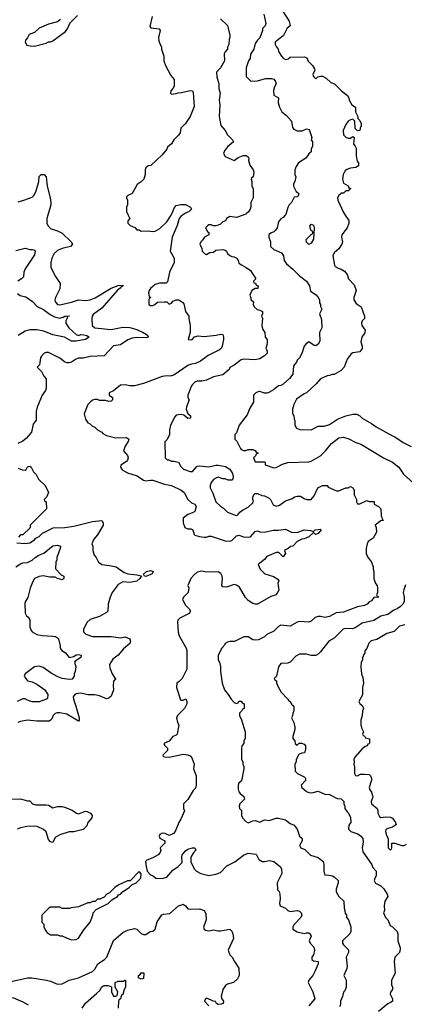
# Model space of a CAD drawing. Header units: inches. Extents: x 2348352 to 2479776, y 460422 to 613655.
# Tile 83 of 256: x 2402164 to 2405472, y 503203 to 511683. Entities that reach past the tile are written whole.
import ezdxf

# ---------------------------------------------------------------- set-up
doc = ezdxf.new("R2010")
doc.units = ezdxf.units.IN
doc.header["$MEASUREMENT"] = 0
doc.layers.add('C4500', color=7, linetype='Continuous')
doc.layers.add('C4501', color=7, linetype='Continuous')

msp = doc.modelspace()

# ---------------------------------------------------------------- linework, layer by layer
at = {"layer": 'C4500', "color": 4}
for points, elevation in [([(2402406.2, 510000), (2402398, 509970), (2402398, 509930), (2402404.7, 509910), (2402430, 509884.7), (2402490, 509866), (2402530, 509846), (2402606.8, 509770), (2402618, 509750), (2402602, 509730), (2402528.6, 509711.4), (2402490, 509696), (2402461, 509670), (2402438.8, 509630), (2402430.9, 509589.1), (2402431, 509550), (2402470.6, 509470.6), (2402512, 509410), (2402510, 509366), (2402471, 509290), (2402466, 509270), (2402471.3, 509250), (2402490, 509231.3), (2402510, 509226.8), (2402610, 509250.7), (2402669.6, 509270.4), (2402730, 509265.7), (2402770, 509271.8), (2402813.6, 509286.4), (2402950, 509370.3), (2403010, 509394), (2403050, 509398), (2403054, 509390), (2403036.8, 509383.2), (2403026.8, 509370), (2403005.1, 509354.9), (2402870, 509199.6), (2402797, 509143), (2402788, 509130), (2402783.8, 509110), (2402788.1, 509048.1), (2402810, 509028.5), (2402950, 509015.3), (2403050, 509036), (2403110, 509032.9), (2403170, 509015.3), (2403224.7, 508990), (2403261, 508970), (2403271.3, 508950), (2403250, 508942.7), (2403170, 508947), (2403130, 508939.5), (2403094.6, 508925.4), (2403030, 508882.7), (2402970, 508873.2), (2402890, 508789), (2402770, 508781.2), (2402710, 508769.3), (2402670, 508769.2), (2402642.5, 508757.5), (2402610, 508734), (2402590, 508729), (2402570, 508728.7), (2402550, 508735.3), (2402510, 508768), (2402410, 508818), (2402390, 508818), (2402374, 508810), (2402350, 508786), (2402342, 508770), (2402334, 508710), (2402314, 508690), (2402350, 508654), (2402370, 508614), (2402392, 508590), (2402391.3, 508510), (2402384.7, 508490), (2402358, 508450), (2402315.3, 508344.7), (2402306, 508310), (2402304.7, 508235.3), (2402279.8, 508200.2), (2402264.7, 508130), (2402221.4, 508078.6), (2402190, 508054), (2402148.1, 508031.9)], 96), ([(2403565.4, 510000), (2403550.4, 509989.6), (2403536.3, 509970), (2403517.1, 509910), (2403476.3, 509810), (2403458.8, 509690), (2403492, 509630), (2403492.7, 509592.7), (2403451.3, 509510), (2403434.8, 509425.2), (2403424.7, 509415.3), (2403367.1, 509412.9), (2403330, 509402), (2403290, 509368), (2403278, 509350), (2403272, 509330), (2403278, 509298), (2403292, 509290), (2403278, 509282), (2403274, 509270), (2403274, 509230), (2403290, 509222), (2403310, 509222), (2403326, 509230), (2403348.4, 509251.6), (2403410, 509254), (2403430, 509254), (2403450, 509234), (2403470, 509242), (2403482, 509258), (2403494.6, 509265.4), (2403509, 509271), (2403532, 509270), (2403566.4, 509246.4), (2403575.3, 509235.3), (2403590.9, 509170.9), (2403618, 509130), (2403618, 509110), (2403631.3, 509050), (2403631.3, 508988.7), (2403614, 508930), (2403630, 508926), (2403646, 508930), (2403668.7, 508951.3), (2403700.2, 508959.8), (2403750, 508956), (2403853.2, 508966.8), (2403890, 508976), (2403910.6, 508970.6), (2403916, 508950), (2403918, 508930), (2403906, 508870), (2403896, 508850), (2403881.1, 508838.9), (2403784.7, 508790), (2403718.3, 508741.7), (2403677.3, 508722.7), (2403630, 508713.6), (2403610, 508705.1), (2403490, 508622), (2403470, 508614.5), (2403450, 508612.7), (2403430, 508617.2), (2403390, 508609.2), (2403230, 508549), (2403150, 508529), (2403110, 508529), (2403070, 508539), (2403030, 508535.3), (2402970, 508488), (2402934, 508470), (2402934, 508450), (2402962, 508430), (2402962, 508410), (2402950, 508398), (2402930, 508395.3), (2402903.1, 508403.1), (2402850, 508404), (2402832.7, 508412.7), (2402810, 508413.2), (2402790, 508405.2), (2402771, 508390), (2402750, 508368), (2402718, 508290), (2402730, 508242), (2402750, 508212), (2402765.4, 508205.4), (2402790, 508182), (2402810, 508174), (2402831.6, 508151.6), (2402870, 508132), (2402879.6, 508119.6), (2402910, 508102), (2402990, 508081), (2403083.6, 508083.6), (2403102, 508070), (2403098, 508050), (2403071.1, 508008.9), (2403058, 507970), (2403091.3, 507930), (2403096, 507910), (2403090.8, 507890), (2403081.4, 507878.6), (2403032.7, 507847.3), (2403032, 507830), (2403046.4, 507806.4), (2403090, 507781), (2403174.4, 507754.4), (2403230, 507718), (2403250, 507712), (2403290, 507718), (2403310, 507716), (2403410, 507682.8), (2403470, 507671), (2403552, 507630), (2403578, 507610), (2403611, 507550), (2403642.5, 507522.5), (2403671.3, 507510), (2403681, 507490), (2403670, 507448), (2403650, 507435.3), (2403610, 507422), (2403571.1, 507388.9), (2403571.3, 507350), (2403584.7, 507310), (2403610, 507298), (2403636.9, 507296.9), (2403654, 507290), (2403664.7, 507250), (2403670, 507244.7), (2403710, 507232), (2403750, 507226), (2403770, 507226), (2403790, 507236), (2403810, 507234.8), (2403930, 507195.5), (2403969.4, 507190.6), (2403990, 507197.3), (2404030, 507238), (2404039, 507241), (2404050, 507242.8), (2404088.5, 507228.5), (2404110, 507225.5), (2404149.5, 507230.5), (2404190, 507276), (2404210, 507280.7), (2404230, 507273.4), (2404269.4, 507270.6), (2404345.4, 507285.4), (2404390, 507286.8), (2404450, 507296), (2404502, 507270), (2404550, 507267.3), (2404610, 507288), (2404664.7, 507284.7), (2404690, 507274), (2404706, 507290), (2404750, 507294.8), (2404758, 507290), (2404730, 507258), (2404709, 507249), (2404690, 507266), (2404650.8, 507229.2), (2404610, 507212.3), (2404590, 507209.2), (2404552, 507190), (2404514, 507150), (2404492.7, 507147.3), (2404474, 507130), (2404450, 507118), (2404442, 507110), (2404450, 507086), (2404430, 507058), (2404393.6, 507093.6), (2404370, 507095.3), (2404290, 507059), (2404270, 507035.3), (2404214, 506990), (2404232, 506950), (2404271.1, 506911.1), (2404346.4, 506886.4), (2404383.6, 506863.6), (2404392, 506850), (2404384.7, 506830), (2404392, 506770), (2404370.9, 506729.1), (2404323.5, 506716.5), (2404210, 506648), (2404190, 506648), (2404170, 506655.3), (2404130, 506682), (2404106.3, 506706.3), (2404054.2, 506794.2), (2404030, 506814), (2404010, 506819), (2403950, 506799), (2403930, 506795.3), (2403910, 506798), (2403904, 506810), (2403909.2, 506870), (2403905.2, 506890), (2403893.8, 506913.8), (2403870, 506929), (2403770, 506925.2), (2403730, 506932.3), (2403690, 506924), (2403660.5, 506899.5), (2403636, 506870), (2403611.3, 506810), (2403618, 506790), (2403612, 506750), (2403572, 506710), (2403564.7, 506690), (2403590, 506642), (2403622, 506610), (2403632, 506590), (2403622, 506570), (2403542, 506530), (2403524.7, 506510), (2403522, 506498), (2403527.1, 506407.1), (2403535.3, 506375.3), (2403596, 506270), (2403602.8, 506250), (2403602, 506090), (2403562, 506010), (2403536.9, 505983.1), (2403514, 505970), (2403512.7, 505932.7), (2403546, 505826), (2403550, 505822), (2403570, 505822), (2403592.7, 505832.7), (2403602, 505810), (2403602, 505790), (2403582, 505750), (2403522, 505690), (2403512, 505670), (2403522, 505630), (2403534, 505610), (2403518, 505530), (2403510, 505522), (2403482, 505510), (2403450, 505468), (2403404.7, 505450), (2403410, 505434), (2403434, 505410), (2403434, 505390), (2403394, 505350), (2403398, 505338), (2403410, 505334), (2403450, 505332), (2403570, 505358), (2403610, 505351.3), (2403630, 505342), (2403645.4, 505325.4), (2403664.7, 505270), (2403658, 505230), (2403682, 505170), (2403682, 505090), (2403675.3, 505064.7), (2403656.9, 505043.1), (2403610, 504968), (2403572, 504930), (2403572, 504890), (2403582, 504870), (2403550, 504798), (2403531.3, 504770), (2403502, 504690), (2403485.4, 504674.6), (2403450, 504658), (2403414, 504674), (2403390, 504678), (2403370, 504666), (2403364.7, 504650), (2403370, 504634), (2403412, 504612), (2403411.3, 504590), (2403372, 504550), (2403378, 504530), (2403371, 504510), (2403354.8, 504490), (2403310, 504464.5), (2403256.3, 504443.7), (2403247.3, 504432.7), (2403250.7, 504390), (2403260.7, 504350), (2403290, 504317.3), (2403312, 504310), (2403334, 504290), (2403390, 504286), (2403430, 504298), (2403482, 504358), (2403528, 504390), (2403558, 504422), (2403562, 504430), (2403558, 504470), (2403562, 504490), (2403590, 504524.7), (2403610, 504538), (2403650, 504551.3), (2403670.9, 504550.9), (2403678, 504530), (2403654.8, 504505.2), (2403634.8, 504470), (2403637.3, 504430), (2403664.7, 504370), (2403684.7, 504350), (2403722, 504330), (2403790, 504310.8), (2403850, 504322.8), (2403890, 504338.8), (2403946, 504394), (2404014, 504430), (2404090, 504486.8), (2404130, 504504.7), (2404195.3, 504495.3), (2404202, 504490), (2404222, 504450), (2404250, 504431.3), (2404270, 504431.3), (2404310, 504441), (2404350, 504431.3), (2404404.7, 504390), (2404416, 504370), (2404418, 504330), (2404378, 504250), (2404382, 504190), (2404395.3, 504175.3), (2404402.8, 504150), (2404404, 504110), (2404398, 504070), (2404404.7, 504050), (2404450, 504031), (2404470, 504011.3), (2404490, 504001), (2404550, 504011), (2404570, 504006), (2404586, 503990), (2404591, 503970), (2404581, 503950), (2404524.7, 503890), (2404512, 503870), (2404512, 503850), (2404550, 503826), (2404610, 503811.3), (2404630, 503818), (2404650, 503818), (2404662, 503810), (2404670.9, 503789.1), (2404654, 503750), (2404662, 503730), (2404694.8, 503694.8), (2404701, 503670), (2404690.8, 503629.2), (2404678, 503610), (2404678, 503590), (2404690, 503578), (2404732, 503570), (2404732, 503550), (2404704.7, 503490), (2404684.7, 503450), (2404651.3, 503410), (2404644.7, 503390), (2404684.7, 503310), (2404702, 503250), (2404652, 503190)], 104), ([(2403097, 510000), (2403112, 509970), (2403094, 509950), (2403094, 509930), (2403114, 509910), (2403152.7, 509892.7), (2403170, 509874), (2403190, 509874), (2403210, 509862), (2403270, 509864.7), (2403310, 509858), (2403330, 509862), (2403370, 509884.7), (2403430, 509942.8), (2403466.8, 510000)], 104), ([(2404085.1, 510000), (2404030, 509979), (2403970, 509988), (2403942, 509970), (2403934, 509950), (2403910, 509942), (2403890, 509922), (2403870, 509914), (2403850, 509908), (2403830, 509908), (2403810, 509915.3), (2403790, 509915.3), (2403782, 509910), (2403762, 509890), (2403779.6, 509859.6), (2403792, 509850), (2403792, 509830), (2403754, 509810), (2403736.9, 509783.1), (2403722, 509770), (2403712, 509750), (2403731.6, 509711.6), (2403734, 509690), (2403754, 509670), (2403770, 509662), (2403800.4, 509679.6), (2403830, 509682), (2403850, 509698), (2403910, 509704.7), (2403930, 509698), (2403942, 509690), (2403951.3, 509670), (2403970, 509651.3), (2403990, 509642.8), (2404010, 509641), (2404030.5, 509630.5), (2404042.8, 509610), (2404047.5, 509587.5), (2404070.6, 509570.6), (2404112, 509550), (2404150, 509522), (2404194, 509450), (2404174, 509430), (2404178, 509418), (2404192.7, 509412.7), (2404198, 509398), (2404214, 509390), (2404212.7, 509367.3), (2404190, 509368), (2404162, 509350), (2404144.7, 509310), (2404152.7, 509287.3), (2404152.7, 509272.7), (2404174, 509254), (2404172, 509230), (2404182, 509210), (2404206.4, 509186.4), (2404230, 509182), (2404252, 509170), (2404252, 509150), (2404244.7, 509130), (2404252, 509110), (2404246.8, 509046.8), (2404254.8, 509014.8), (2404272, 508988), (2404274, 508950), (2404292, 508930), (2404291.6, 508891.6), (2404282, 508850), (2404292, 508830), (2404291.3, 508810), (2404270, 508788), (2404230, 508762), (2404186.4, 508753.6), (2404090, 508759), (2404070, 508754), (2404010, 508708.7), (2403971.3, 508688.7), (2403964.7, 508670), (2403910, 508624), (2403830, 508606.6), (2403770, 508579), (2403730, 508568.7), (2403690, 508568.7), (2403670, 508562), (2403650, 508542), (2403641, 508530), (2403611.3, 508450), (2403611.3, 508430), (2403621, 508410), (2403597.3, 508350), (2403594.8, 508330), (2403611.3, 508291.3), (2403634, 508270), (2403634, 508250), (2403610, 508248.7), (2403576.4, 508276.4), (2403550, 508284), (2403510, 508278), (2403496.9, 508263.1), (2403462, 508190), (2403452, 508150), (2403451.1, 508108.9), (2403430, 508066), (2403412.7, 508047.3), (2403414, 507910), (2403432.7, 507892.7), (2403447.3, 507892.7), (2403470, 507882), (2403490, 507882), (2403530, 507872), (2403550, 507834), (2403571.6, 507811.6), (2403630, 507791.3), (2403650, 507791.3), (2403690, 507838), (2403710, 507841), (2403790, 507831), (2403850, 507846.8), (2403870, 507846.8), (2403933.7, 507833.7), (2403970, 507811.3), (2403994.4, 507774.4), (2404001, 507750), (2403998, 507730), (2403990, 507718), (2403956.4, 507716.4), (2403930, 507728), (2403910, 507728), (2403870, 507742), (2403850, 507735.3), (2403830, 507722), (2403810, 507698), (2403801, 507670), (2403801, 507650), (2403824, 507604), (2403851.3, 507530), (2403890, 507492), (2403916.9, 507476.9), (2403950, 507442), (2404027.3, 507412.7), (2404040.4, 507419.6), (2404058, 507442), (2404080.2, 507459.8), (2404130, 507486), (2404170, 507522), (2404175.3, 507535.3), (2404168, 507550), (2404168.4, 507571.6), (2404182, 507598), (2404190, 507602), (2404210, 507602), (2404245.4, 507585.4), (2404270, 507582), (2404310, 507562), (2404322, 507550), (2404345.4, 507505.4), (2404370, 507492), (2404398, 507502), (2404450, 507538), (2404510, 507558), (2404526.6, 507573.4), (2404550, 507580.7), (2404578.8, 507578.8), (2404610, 507558), (2404630, 507551.3), (2404670, 507552), (2404698, 507582), (2404728.9, 507651.1), (2404768.4, 507671.6), (2404810, 507672), (2404818, 507658), (2404890, 507624.7), (2404910, 507624.7), (2404970, 507652), (2404990, 507652), (2405010, 507662), (2405030, 507652), (2405042, 507630), (2405042, 507590), (2405062, 507550), (2405062, 507530), (2405070, 507514), (2405090, 507514), (2405150, 507542), (2405170, 507534), (2405210, 507534), (2405214, 507530), (2405214, 507510), (2405251.6, 507491.6), (2405271.6, 507471.6), (2405272, 507410), (2405278.8, 507398.8), (2405281, 507381), (2405294, 507370), (2405270, 507368), (2405222, 507330), (2405231.6, 507308.4), (2405232, 507270), (2405203.6, 507216.4), (2405162, 507190), (2405152, 507170), (2405144.7, 507130), (2405145.4, 507085.4), (2405156.9, 507056.9), (2405191.3, 507010), (2405204.7, 506970), (2405204.7, 506950), (2405211, 506930), (2405211.3, 506870), (2405226, 506826), (2405238, 506810), (2405242, 506790), (2405242, 506750), (2405234, 506730), (2405238, 506718), (2405254, 506710), (2405210, 506706), (2405190, 506678), (2405171.1, 506668.9), (2405152, 506650), (2405130, 506637.2), (2405070, 506625.2), (2404950, 506581.2), (2404885.2, 506574.8), (2404830, 506544), (2404790, 506534), (2404750, 506544), (2404730, 506544), (2404704.5, 506535.5), (2404670, 506502), (2404650, 506495.3), (2404570, 506499), (2404550, 506494), (2404490, 506459), (2404410, 506468), (2404390, 506458), (2404350, 506418), (2404290, 506388), (2404270, 506368), (2404216.9, 506343.1), (2404190, 506338), (2404170, 506342), (2404130, 506368), (2404091.6, 506368.4), (2404011.1, 506328.9), (2403970, 506328.7), (2403950, 506322), (2403932, 506310), (2403925.4, 506294.6), (2403902, 506270), (2403872, 506210), (2403872, 506170), (2403882, 506150), (2403891.1, 506111.1), (2403891.3, 506070), (2403906, 505970), (2403924.7, 505910), (2403958, 505870), (2403982, 505830), (2404010, 505802), (2404030, 505794), (2404042, 505798), (2404050, 505814), (2404070, 505814), (2404078, 505798), (2404094, 505790), (2404094, 505750), (2404078, 505742), (2404074, 505730), (2404054, 505710), (2404054, 505690), (2404071.6, 505651.6), (2404104.7, 505550), (2404103.6, 505496.4), (2404092, 505470), (2404092, 505450), (2404074, 505430), (2404072.7, 505407.3), (2404072, 505310), (2404082, 505290), (2404082, 505270), (2404091.1, 505251.1), (2404091.3, 505230), (2404071.6, 505128.4), (2404050, 505106), (2404042, 505090), (2404043.6, 505056.4), (2404050, 505034), (2404059.6, 505019.6), (2404091.3, 504991.3), (2404098, 504970), (2404058, 504930), (2404052, 504910), (2404054, 504890), (2404071.6, 504871.6), (2404071, 504830), (2404081, 504810), (2404110, 504776), (2404130, 504766), (2404170, 504782), (2404190, 504784.7), (2404230, 504771), (2404270, 504791), (2404310, 504786.8), (2404370, 504806), (2404390, 504806.8), (2404450.7, 504790.7), (2404490, 504761), (2404525.4, 504745.4), (2404550.7, 504710.7), (2404570, 504652), (2404594, 504630), (2404594, 504610), (2404572, 504570), (2404582, 504550), (2404615.3, 504535.3), (2404666.4, 504486.4), (2404730, 504466), (2404773.4, 504433.4), (2404781, 504410), (2404781, 504350), (2404790, 504314), (2404810, 504318), (2404854, 504310), (2404870, 504302), (2404902, 504270), (2404904.7, 504250), (2404886.4, 504193.6), (2404886, 504170), (2404910, 504132), (2404952, 504090), (2404954, 504030), (2404962, 504010), (2404963.6, 503983.6), (2404974, 503970), (2404974, 503950), (2404991.6, 503931.6), (2405011.3, 503870), (2405011.1, 503831.1), (2405004.7, 503810), (2404942, 503750), (2404942, 503730), (2404950, 503714), (2404992, 503672), (2404992, 503650), (2404971.1, 503608.9), (2404980.7, 503530), (2404978.8, 503510), (2404952, 503450), (2404972, 503410), (2404972, 503350), (2404962, 503318), (2404950, 503306), (2404942, 503270), (2404924.7, 503230), (2404924.7, 503210), (2404916.9, 503183.1)], 108), ([(2404447.5, 510000), (2404430, 509979), (2404410, 509968.7), (2404396, 509950), (2404386, 509930), (2404378, 509890), (2404364.7, 509870), (2404350, 509855.3), (2404330, 509848.7), (2404307.3, 509832.7), (2404306, 509810), (2404322, 509770), (2404322, 509730), (2404350, 509704.7), (2404416, 509676), (2404434, 509650), (2404438, 509610), (2404459.8, 509579.8), (2404514.4, 509534.4), (2404570, 509478), (2404631.3, 509430), (2404658, 509390), (2404666.4, 509346.4), (2404714.8, 509314.8), (2404730.9, 509290.9), (2404742, 509270), (2404743.6, 509243.6), (2404751.6, 509231.6), (2404752.7, 509212.7), (2404762, 509190), (2404742, 509150), (2404759.8, 509099.8), (2404762, 509030), (2404742, 508990), (2404745.4, 508914.6), (2404731.3, 508890), (2404710, 508875.3), (2404696.4, 508876.4), (2404650, 508908), (2404624.7, 508890), (2404611.3, 508870), (2404591.1, 508808.9), (2404572, 508770), (2404552, 508750), (2404545.4, 508734.6), (2404518, 508702), (2404514.8, 508630), (2404485.8, 508594.2), (2404430, 508545.2), (2404410, 508533.2), (2404390, 508528.7), (2404346, 508494), (2404306.4, 508473.6), (2404290, 508468), (2404270, 508468), (2404230, 508482), (2404219.6, 508480.4), (2404194, 508470), (2404174, 508450), (2404174, 508390), (2404143.6, 508336.4), (2404119.8, 508280.2), (2404051.3, 508190), (2404030, 508126), (2404014, 508110), (2404014, 508070), (2404032.7, 508052.7), (2404062, 507990), (2404070, 507982), (2404090, 507972), (2404110, 507972), (2404130, 507982), (2404170, 507982), (2404190, 507974), (2404198, 507958), (2404214, 507950), (2404198, 507942), (2404192.7, 507927.3), (2404174, 507910), (2404190, 507874), (2404270, 507874), (2404274, 507870), (2404274, 507850), (2404350, 507822.8), (2404370, 507826.8), (2404424.5, 507855.5), (2404470, 507870.7), (2404650, 507874.8), (2404670, 507880.7), (2404752, 507928), (2404794, 507970), (2404846.8, 508033.2), (2404910, 508081), (2404950, 508086.8), (2404994.4, 508074.4), (2405050, 508044.7), (2405105.4, 508025.4), (2405292, 507910), (2405370.9, 507870.9), (2405424.7, 507830), (2405464.7, 507770), (2405550.8, 507690)], 112), ([(2404964.4, 510000), (2404994.4, 509954.4), (2404996, 509930), (2404981, 509890), (2404936, 509830), (2404931.3, 509810), (2404941, 509770), (2404936, 509750), (2404910, 509708.7), (2404870, 509675.3), (2404858.8, 509650), (2404871.3, 509570), (2404878, 509558), (2404903.5, 509543.5), (2404930, 509536), (2404958.5, 509518.5), (2404981, 509490), (2404991.1, 509451.1), (2405039.8, 509399.8), (2405058, 509350), (2405038, 509290), (2405038, 509270), (2405059.6, 509239.6), (2405102, 509210), (2405131.3, 509130), (2405131, 509110), (2405110.7, 509089.3), (2405102.8, 509070), (2405106, 509050), (2405134.8, 509010), (2405133.7, 508986.3), (2405106, 508950), (2405098, 508910), (2405110.9, 508870.9), (2405111, 508850), (2405090, 508824), (2405030, 508815.3), (2405015.3, 508804.7), (2404982, 508758), (2404956, 508690), (2404930, 508662), (2404870, 508628.7), (2404851.6, 508628.4), (2404830, 508618), (2404810, 508615.3), (2404752, 508590), (2404714.4, 508545.6), (2404632, 508470), (2404610, 508462), (2404544, 508416), (2404521, 508370), (2404511, 508330), (2404511.6, 508291.6), (2404522, 508270), (2404523.6, 508243.6), (2404532, 508230), (2404532, 508190), (2404545.4, 508165.4), (2404572.7, 508152.7), (2404670, 508152), (2404730, 508182), (2404783.6, 508183.6), (2404830, 508198), (2404898.6, 508241.4), (2404969.4, 508270.6), (2405030, 508286), (2405065.4, 508285.4), (2405090, 508271.3), (2405110.7, 508250.7), (2405190, 508206), (2405230, 508176), (2405370, 508098), (2405392, 508090), (2405462.5, 508042.5), (2405530, 508006)], 116), ([(2402130, 509694.8), (2402210, 509714.8), (2402250, 509704.7), (2402270, 509704.7), (2402290, 509698), (2402298, 509690), (2402290, 509658), (2402210, 509538), (2402198.8, 509510), (2402196, 509470), (2402178, 509450), (2402146.8, 509430)], 92), ([(2402145.4, 509325.4), (2402167.1, 509307.1), (2402215.3, 509295.3), (2402274.8, 509254.8), (2402313, 509213), (2402368.1, 509188.1), (2402425.1, 509145.1), (2402464.1, 509124.1), (2402510, 509114), (2402538.6, 509121.4), (2402550.9, 509130.9), (2402590, 509134), (2402590, 509128.7), (2402572.7, 509127.3), (2402572.7, 509112.7), (2402561, 509090), (2402561, 509070), (2402586, 509030), (2402650, 508971), (2402670, 508964.7), (2402689.4, 508970.6), (2402714, 508970), (2402742, 508962), (2402762, 508950), (2402730, 508929.4), (2402645.4, 508914.6), (2402610, 508914), (2402547.6, 508947.6), (2402450, 508968.2), (2402370, 509001.3), (2402311.5, 509011.5), (2402250, 509011.8), (2402210, 509001.6), (2402150, 508962.7)], 92), ([(2402150, 507822), (2402185.4, 507805.4), (2402210, 507804.7), (2402218, 507810), (2402230, 507832), (2402250, 507838), (2402262, 507830), (2402282, 507790), (2402305.4, 507765.4), (2402325.4, 507725.4), (2402382, 507670), (2402411.1, 507611.1), (2402394, 507570), (2402374, 507550), (2402378, 507538), (2402392, 507530), (2402394, 507470), (2402254, 507330), (2402252.7, 507307.3), (2402190, 507246), (2402170, 507246), (2402152.7, 507227.3)], 96), ([(2402138, 507178), (2402210, 507172), (2402250, 507178), (2402290, 507202), (2402303.1, 507216.9), (2402330, 507232), (2402360.2, 507259.8), (2402452.5, 507307.5), (2402550.7, 507310.7), (2402630, 507322), (2402790, 507360.7), (2402871.1, 507371.1), (2402882, 507350), (2402881, 507330), (2402833, 507247), (2402801, 507210), (2402784.7, 507170), (2402791.6, 507148.4), (2402792, 507110), (2402804.7, 507070), (2402822, 507050), (2402842, 507010), (2402870, 506991.3), (2402936.4, 506983.6), (2402994, 506970), (2403062, 506922), (2403094, 506910), (2403170, 506902), (2403212.7, 506892.7), (2403198, 506870), (2403171.8, 506848.2), (2403110, 506835.1), (2403050, 506841.2), (2403010, 506817.2), (2402958.8, 506750), (2402941, 506710), (2402924.7, 506650), (2402922, 506590), (2402910, 506578), (2402850, 506542), (2402770, 506518), (2402742, 506490), (2402712, 506430), (2402712, 506410), (2402732, 506390), (2402790, 506371), (2402950, 506370.8), (2403030, 506358.8), (2403070, 506366.8), (2403112, 506350), (2403118, 506330), (2403112, 506310), (2403056.8, 506263.2), (2403010.5, 506209.5), (2402965.2, 506174.8), (2402937.3, 506130), (2402939.8, 506099.8), (2402958.8, 506050), (2402978, 506018), (2402991.3, 506010), (2402970, 505986), (2402966.8, 505946.8), (2402971, 505910), (2402950, 505858), (2402930, 505839), (2402910, 505834), (2402850, 505859.3), (2402810, 505869.2), (2402750, 505869), (2402690, 505884), (2402650, 505877.2), (2402638, 505870), (2402624.7, 505850), (2402626, 505830), (2402647.7, 505770), (2402674, 505670), (2402676, 505650), (2402670, 505642), (2402570, 505702.7), (2402510, 505713.2), (2402487.1, 505712.9), (2402470, 505708.7), (2402451.3, 505690), (2402439.8, 505660.2), (2402430, 505648.7), (2402417.3, 505642.7), (2402310, 505641.2), (2402230, 505649.2), (2402170, 505639), (2402148.9, 505628.9)], 96), ([(2402130, 506970.7), (2402170, 506997.3), (2402190, 507004), (2402230, 507006.8), (2402270, 507026.8), (2402295.3, 507050), (2402328.7, 507070), (2402372.5, 507087.5), (2402450, 507151), (2402490, 507158), (2402514, 507150), (2402512, 507130), (2402482, 507050), (2402482, 507030), (2402474, 507010), (2402472.7, 506952.7), (2402521, 506901), (2402542, 506890), (2402542, 506870), (2402530, 506858), (2402489.3, 506869.3), (2402470, 506882), (2402422, 506882), (2402366.8, 506893.2), (2402330, 506888.7), (2402290.9, 506869.1), (2402275.3, 506844.7), (2402254.4, 506785.6), (2402234.4, 506705.6), (2402211.3, 506670), (2402206.4, 506653.6), (2402211.6, 506571.6), (2402222, 506550), (2402236.9, 506536.9), (2402250, 506514), (2402251.3, 506450), (2402262, 506422), (2402272, 506410), (2402310, 506386.8), (2402358, 506378), (2402450, 506374.8), (2402470.6, 506370.6), (2402490, 506358), (2402496, 506350), (2402511, 506290), (2402511.3, 506270), (2402524.7, 506250), (2402558.8, 506230), (2402590, 506191), (2402630, 506198), (2402650, 506213.4), (2402670, 506214.8), (2402691.3, 506210), (2402690, 506188.7), (2402641.4, 506158.6), (2402636, 506150), (2402646, 506110), (2402641, 506070), (2402631.3, 506050), (2402631.3, 506028.7), (2402616, 506004), (2402590, 506001.2), (2402528, 506010), (2402485.6, 506025.6), (2402434.2, 506054.2), (2402364.7, 506104.7), (2402330, 506115.3), (2402290, 506109), (2402212, 506050), (2402202, 506030), (2402203.6, 506023.6), (2402232, 505990), (2402270, 505978.8), (2402310, 505958.8), (2402381, 505910), (2402404.7, 505870), (2402402, 505838), (2402394, 505830), (2402330, 505809.2), (2402270, 505809.2), (2402230, 505821.2), (2402210, 505832.7), (2402190, 505832.7), (2402142, 505810)], 92), ([(2405483.5, 506816.5), (2405467.5, 506772.5), (2405464, 506750), (2405470.8, 506710), (2405470.8, 506670), (2405461, 506650), (2405441, 506630), (2405410, 506609.2), (2405382.5, 506597.5), (2405330, 506561.2), (2405270, 506545.2), (2405210, 506509.3), (2405110, 506485.2), (2405050, 506444), (2405023.5, 506436.5), (2404970, 506439.3), (2404946, 506434), (2404870, 506355.3), (2404822, 506330), (2404750, 506238), (2404730, 506218), (2404710, 506208), (2404671.6, 506208.4), (2404630, 506218), (2404570, 506218), (2404539.6, 506200.4), (2404491.3, 506148.7), (2404470, 506142), (2404410, 506138), (2404391.3, 506110), (2404372, 506030), (2404354, 506010), (2404358, 505998), (2404372, 505990), (2404372.7, 505972.7), (2404383.6, 505943.6), (2404412, 505890), (2404470, 505832), (2404478, 505818), (2404491.3, 505810), (2404505.4, 505785.4), (2404522, 505770), (2404522, 505730), (2404512.7, 505707.3), (2404511.6, 505688.4), (2404502, 505670), (2404522, 505630), (2404531.3, 505590), (2404531.1, 505568.9), (2404512, 505510), (2404512.7, 505492.7), (2404531.6, 505471.6), (2404534, 505450), (2404550, 505434), (2404568.4, 505451.6), (2404588.4, 505451.6), (2404610, 505442), (2404622, 505430), (2404623.6, 505396.4), (2404612.7, 505367.3), (2404590, 505366), (2404564.7, 505355.3), (2404542, 505310), (2404542, 505290), (2404532, 505270), (2404534, 505210), (2404554, 505190), (2404610, 505162), (2404622, 505150), (2404622, 505130), (2404584.7, 505090), (2404591.3, 505070), (2404630, 505036), (2404650, 505026.8), (2404676.5, 505023.5), (2404730, 505038), (2404790, 505011.3), (2404830, 505011), (2404896, 504976), (2404930, 504971.3), (2404951.3, 504950), (2404952, 504930), (2404962, 504910), (2404962, 504890), (2404979.6, 504859.6), (2404992, 504850), (2405010.9, 504810.9), (2405011, 504770), (2404995.3, 504744.7), (2404991.3, 504711.3), (2405011.1, 504691.1), (2405072, 504670), (2405094.4, 504654.4), (2405116, 504630), (2405118, 504598), (2405110.6, 504550), (2405115.9, 504515.9), (2405191, 504410), (2405202, 504382), (2405231, 504350), (2405231.3, 504310), (2405218, 504290), (2405212, 504270), (2405225.4, 504245.4), (2405270, 504222), (2405296.9, 504196.9), (2405326, 504150), (2405331, 504130), (2405306, 504090), (2405298, 504050), (2405302, 504010), (2405294, 503990), (2405312, 503950), (2405331.3, 503930), (2405350, 503882), (2405372, 503870), (2405411.3, 503830), (2405418, 503810), (2405418, 503750), (2405438, 503690), (2405436.9, 503676.9), (2405430, 503648), (2405392, 503610), (2405384.7, 503570), (2405394, 503470), (2405362, 503410), (2405362, 503370), (2405372, 503350), (2405371.6, 503331.6), (2405352.7, 503307.3), (2405352, 503290), (2405372, 503250), (2405371.3, 503230), (2405359.8, 503220.2), (2405330, 503208), (2405250, 503142)], 112), ([(2405478, 506470), (2405430, 506459), (2405386.4, 506413.6), (2405323.5, 506396.5), (2405234.8, 506345.2), (2405187.3, 506332.7), (2405167.5, 506312.5), (2405150, 506266), (2405132.7, 506247.3), (2405131.6, 506228.4), (2405123.6, 506216.4), (2405112.7, 506187.3), (2405111.6, 506168.4), (2405102, 506150), (2405098, 506110), (2405104.7, 506050), (2405116.9, 506016.9), (2405122, 505970), (2405112, 505930), (2405111.6, 505868.4), (2405082, 505810), (2405090, 505794), (2405112.7, 505772.7), (2405122, 505750), (2405112.7, 505727.3), (2405111.1, 505688.9), (2405098, 505650), (2405098, 505610), (2405103.6, 505583.6), (2405122, 505550), (2405114, 505530), (2405118, 505518), (2405130, 505514), (2405138, 505498), (2405172, 505490), (2405171.6, 505451.6), (2405170, 505446), (2405158, 505442), (2405154, 505430), (2405136.9, 505423.1), (2405110, 505402), (2405046, 505330), (2405038, 505310), (2405042, 505290), (2405038, 505270), (2405044.7, 505250), (2405044.7, 505190), (2405052.7, 505172.7), (2405070, 505172), (2405096.4, 505183.6), (2405130, 505184.7), (2405170, 505182), (2405182, 505170), (2405191, 505150), (2405191.3, 505130), (2405183.6, 505116.4), (2405171.3, 505070), (2405176, 505050), (2405191, 505030), (2405199.8, 504999.8), (2405201, 504990), (2405187.7, 504950), (2405191, 504930), (2405238, 504890), (2405244.7, 504870), (2405244.7, 504850), (2405259.6, 504819.6), (2405270, 504812), (2405310, 504818.8), (2405353.2, 504813.2), (2405370, 504804.7), (2405398, 504770), (2405402, 504750), (2405395.3, 504744.7), (2405370, 504728.7), (2405330, 504718), (2405312.7, 504707.3), (2405312, 504690), (2405319.6, 504659.6), (2405332.7, 504627.3), (2405334, 504550), (2405350, 504534), (2405362, 504538), (2405366, 504550), (2405366, 504590), (2405390, 504592), (2405450, 504571.3), (2405470, 504571.3), (2405490, 504582)], 116), ([(2402030, 504970.8), (2402170, 504971.3), (2402230, 504954), (2402250, 504954), (2402274, 504930), (2402302, 504922), (2402390, 504922), (2402410, 504917.3), (2402450, 504896), (2402490, 504906), (2402530, 504906), (2402550, 504901), (2402615.9, 504875.9), (2402652, 504850), (2402670, 504842.8), (2402730, 504867.3), (2402744.5, 504864.5), (2402771.3, 504850), (2402779.8, 504839.8), (2402786, 504830), (2402784.7, 504810), (2402751.1, 504768.9), (2402739.8, 504740.2), (2402710.9, 504709.1), (2402630, 504689), (2402590, 504688.7), (2402510, 504662), (2402470, 504638), (2402450, 504595.3), (2402430, 504602), (2402410, 504622), (2402390, 504689), (2402369.4, 504709.4), (2402313.6, 504733.6), (2402290, 504738.4), (2402224.5, 504735.5), (2402170, 504722), (2402142, 504710)], 96), ([(2402090, 503398), (2402230, 503431), (2402269.3, 503430.7), (2402394, 503410), (2402430, 503401), (2402490, 503376), (2402530, 503378), (2402589.4, 503410.6), (2402669.3, 503430.7), (2402790, 503484.7), (2402810, 503504.7), (2402837.2, 503550), (2402893.2, 503590), (2402912.7, 503610), (2402970, 503751.3), (2403050, 503821), (2403090, 503841), (2403150, 503856), (2403170, 503851.3), (2403210, 503811.3), (2403230, 503802.8), (2403250, 503804.7), (2403286, 503830), (2403310, 503832), (2403328.9, 503851.1), (2403346.6, 503913.4), (2403385.6, 503974.4), (2403400.2, 503979.8), (2403456.5, 503983.5), (2403529.4, 504050.6), (2403563.6, 504063.6), (2403570, 504064.7), (2403590, 504051.3), (2403610, 504024.7), (2403630, 504021), (2403710, 504024.7), (2403752, 504010), (2403764.7, 503984.7), (2403766.8, 503930), (2403746, 503866), (2403751.1, 503851.1), (2403762, 503842), (2403790, 503836), (2403830, 503844.7), (2403870, 503834.8), (2403890, 503834.8), (2403970, 503851), (2403990, 503832), (2403998, 503810), (2404002, 503770), (2403958, 503670), (2403959.6, 503659.6), (2403972, 503630), (2403992, 503610), (2404011.3, 503570), (2404050, 503514), (2404052, 503450), (2404036.9, 503423.1), (2404002, 503390), (2403950, 503375.3), (2403935.3, 503364.7), (2403911, 503330), (2403898, 503270), (2403902, 503250), (2403918, 503230), (2403914, 503210), (2403896.9, 503203.1), (2403870, 503202), (2403858, 503210), (2403847.3, 503227.3), (2403828.4, 503228.4), (2403774.6, 503254.6), (2403762, 503250), (2403754, 503230), (2403792, 503190)], 96), ([(2402702, 503170), (2402730, 503212), (2402825.2, 503294.8), (2402855.3, 503324.7), (2402868, 503350), (2402880.2, 503359.8), (2402890, 503364.7), (2402923.6, 503363.6), (2402952.7, 503352.7), (2402954, 503310), (2402963.6, 503283.6), (2402970, 503274), (2402990, 503274), (2403002, 503278), (2403008, 503310), (2402986, 503350), (2402986, 503390), (2403010, 503402), (2403058, 503402), (2403068.7, 503411.3), (2403074, 503410), (2403074, 503350), (2403062, 503330), (2403050, 503286), (2403038, 503282), (2403031.6, 503248.4), (2403018, 503242), (2403014, 503230), (2403012, 503170)], 92), ([(2401882, 503198), (2401909.4, 503210.6), (2401964.7, 503255.3), (2401990, 503264.7), (2402110, 503258), (2402190, 503224.7), (2402237.3, 503197.3)], 92)]:
    msp.add_lwpolyline(points, dxfattribs=dict(at, elevation=elevation))
for points, elevation in [([(2404650, 509748), (2404630, 509766), (2404628.9, 509788.9), (2404670, 509834), (2404682, 509838), (2404686, 509850), (2404682, 509862), (2404670, 509866), (2404662, 509890), (2404662, 509910), (2404670, 509922), (2404690, 509914), (2404698, 509890), (2404691.6, 509791.6), (2404670, 509758)], 112), ([(2403250, 506886.6), (2403238, 506890), (2403227.3, 506907.3), (2403255.3, 506930), (2403290, 506939.3), (2403310.7, 506930), (2403302.8, 506910)], 96), ([(2403190, 504346), (2403112.7, 504267.3), (2403090, 504266), (2403010, 504228), (2402982, 504210), (2402936.9, 504163.1), (2402914, 504150), (2402890, 504126), (2402851.6, 504108.4), (2402832.7, 504107.3), (2402811.6, 504088.4), (2402790, 504088), (2402770, 504078), (2402750, 504078), (2402670, 504042), (2402605.4, 504034.6), (2402590, 504028), (2402530, 504028), (2402510, 504038), (2402430, 504038), (2402414, 504030), (2402354, 503970), (2402354, 503910), (2402371.6, 503891.6), (2402372, 503870), (2402383.6, 503843.6), (2402399.6, 503819.6), (2402410, 503812), (2402430, 503802), (2402490, 503802), (2402510, 503792), (2402530, 503792), (2402571.1, 503771.1), (2402610, 503758), (2402650, 503762), (2402670, 503772), (2402714.5, 503845.5), (2402769.2, 503910), (2402793.2, 503970), (2402795.3, 503990), (2402821.2, 504018.8), (2402926, 504070), (2402956.4, 504103.6), (2403006, 504130), (2403014.6, 504145.4), (2403030, 504152), (2403048.9, 504171.1), (2403106, 504210), (2403127.3, 504232.7), (2403166, 504250), (2403206, 504290), (2403207.3, 504327.3)], 104), ([(2403210, 503418), (2403186, 503430), (2403186, 503450), (2403200.4, 503459.6), (2403210, 503474), (2403230, 503474), (2403232, 503470), (2403230, 503426)], 92)]:
    msp.add_lwpolyline(points, close=True, dxfattribs=dict(at, elevation=elevation))
at = {"layer": 'C4501', "color": 4}
for points, elevation in [([(2404264.7, 511730), (2404282, 511650), (2404274, 511630), (2404252.7, 511607.3), (2404252, 511590), (2404230, 511528), (2404210, 511508), (2404190, 511478), (2404178, 511430), (2404150, 511386), (2404146, 511350), (2404131.3, 511330), (2404112, 511270), (2404112.7, 511192.7), (2404152.7, 511152.7), (2404210, 511158), (2404276.9, 511176.9), (2404330, 511178), (2404350.5, 511170.5), (2404364.7, 511150), (2404371, 511130), (2404356, 511104), (2404347.1, 511072.9), (2404350, 511034), (2404391.3, 511010), (2404386.4, 510966.4), (2404398, 510930), (2404418, 510890), (2404458, 510858), (2404502, 510810), (2404510, 510754), (2404521.4, 510741.4), (2404550, 510726.8), (2404570, 510726), (2404593.6, 510726.4), (2404630, 510742), (2404650, 510738), (2404658, 510730), (2404678, 510670), (2404672, 510650), (2404682, 510630), (2404682, 510590), (2404672, 510570), (2404670, 510546), (2404650, 510528), (2404624.7, 510490), (2404562, 510450), (2404542, 510418), (2404531.3, 510390), (2404532, 510350), (2404538, 510330), (2404531.3, 510290), (2404518, 510270), (2404518, 510250), (2404542.8, 510202.8), (2404562, 510190), (2404562, 510170), (2404550, 510158), (2404525.4, 510154.6), (2404502, 510110), (2404482, 510090), (2404470, 510066), (2404453.2, 510006.8), (2404447.5, 510000)], 112), ([(2404430.8, 511750), (2404482.8, 511670), (2404490.8, 511630), (2404464.7, 511610), (2404432.5, 511547.5), (2404362.8, 511490), (2404362.8, 511470), (2404370, 511452), (2404386, 511430), (2404391.3, 511410), (2404416, 511370), (2404430, 511351.3), (2404450, 511341), (2404474, 511346), (2404490, 511362), (2404610, 511364.7), (2404634.4, 511354.4), (2404646.4, 511326.4), (2404682, 511290), (2404699.6, 511259.6), (2404702, 511250), (2404686, 511210), (2404690, 511194), (2404710, 511174), (2404728.4, 511191.6), (2404750, 511198), (2404770, 511198), (2404799.8, 511179.8), (2404841, 511141), (2404870.9, 511130.9), (2404932, 511070), (2404984.7, 511030), (2404996, 511010), (2404998, 510990), (2405022, 510950), (2405052, 510930), (2405052, 510890), (2405072, 510850), (2405072.7, 510832.7), (2405090, 510814), (2405102, 510790), (2405102, 510770), (2405092, 510750), (2405090.9, 510729.1), (2405070, 510726), (2405050, 510746), (2405048, 510810), (2405030, 510828), (2405010, 510822), (2404990, 510808.7), (2404970, 510782), (2404947.7, 510730), (2404950.7, 510690.7), (2404970, 510671), (2404990, 510662), (2405010, 510662), (2405030, 510678), (2405042, 510670), (2405034, 510610), (2405050, 510594), (2405056.9, 510576.9), (2405058, 510510), (2405066, 510466), (2405078, 510450), (2405078, 510430), (2405070, 510418), (2405054, 510410), (2405010, 510405.2), (2404970.6, 510389.4), (2404960.5, 510379.5), (2404946.8, 510350), (2404941, 510310), (2404950, 510274), (2404990, 510252), (2404994, 510234), (2405011.3, 510230), (2404998, 510222), (2404994, 510210), (2404970, 510208), (2404950, 510188.7), (2404932, 510188), (2404910, 510168), (2404898, 510150), (2404901, 510130), (2404950, 510022), (2404964.4, 510000)], 116), ([(2402514.4, 511685.6), (2402490, 511665.2), (2402410, 511645.2), (2402331.3, 511610), (2402290, 511574), (2402245.4, 511554.6), (2402230, 511526), (2402212.7, 511507.3), (2402212, 511490), (2402225.4, 511465.4), (2402256.9, 511456.9), (2402290, 511456), (2402390, 511482), (2402410, 511491.3), (2402430, 511492), (2402450, 511502), (2402557.5, 511582.5), (2402579, 511610), (2402585.2, 511634.8), (2402600.2, 511659.8), (2402660.2, 511719.8)], 104), ([(2403302, 511710), (2403283.6, 511623.6), (2403292.7, 511612.7), (2403364.7, 511604.7), (2403371, 511591), (2403358.8, 511530), (2403362, 511502), (2403371.3, 511470), (2403384.7, 511450), (2403384.7, 511430), (2403404.7, 511370), (2403404.7, 511330), (2403418, 511290), (2403463.6, 511203.6), (2403492.7, 511167.3), (2403492, 511110), (2403482, 511090), (2403464.7, 511070), (2403462, 511050), (2403470, 511042), (2403510, 511046.8), (2403526, 511054), (2403556, 511056), (2403630, 511074.8), (2403650, 511071.3), (2403655.3, 511055.3), (2403663.6, 510936.4), (2403630.5, 510849.5), (2403590.6, 510789.4), (2403550.7, 510749.3), (2403542.8, 510710), (2403531, 510690), (2403491, 510650), (2403470, 510615.3), (2403436, 510584), (2403430.6, 510569.4), (2403390, 510518), (2403291.1, 510428.9), (2403270, 510426), (2403250, 510406), (2403242, 510390), (2403242, 510350), (2403230.9, 510309.1), (2403210, 510288), (2403175.3, 510264.7), (2403130, 510186), (2403094, 510170), (2403083.6, 510156.4), (2403082, 510150), (2403092, 510130), (2403092, 510090), (2403082, 510070), (2403082, 510030), (2403097, 510000)], 104), ([(2403890, 511692), (2403950, 511632), (2403958, 511610), (2403972, 511550), (2403972, 511530), (2403965.4, 511514.6), (2403962, 511470), (2403952.7, 511447.3), (2403952, 511430), (2403930, 511406), (2403922, 511390), (2403926, 511330), (2403890.6, 511269.4), (2403856, 511230), (2403858.8, 511190), (2403877.3, 511130), (2403876.3, 511090), (2403888, 511050), (2403880.5, 510990), (2403886, 510950), (2403881, 510850), (2403892.7, 510772.7), (2403932, 510730), (2403951.6, 510691.6), (2403994, 510650), (2404002, 510630), (2403950, 510588.7), (2403925.2, 510554.8), (2403918, 510530), (2403930, 510504.7), (2404010, 510472), (2404043.7, 510496.3), (2404087.2, 510512.8), (2404113.2, 510513.2), (2404130, 510502), (2404134.8, 510490), (2404131.3, 510470), (2404144.7, 510430), (2404170.9, 510390.9), (2404178, 510370), (2404172, 510330), (2404158, 510322), (2404154, 510310), (2404162, 510290), (2404162, 510250), (2404172, 510230), (2404172, 510150), (2404152, 510110), (2404151.6, 510071.6), (2404146, 510050), (2404132.8, 510027.2), (2404111.3, 510010), (2404085.1, 510000)], 108), ([(2402150, 510116), (2402198, 510130), (2402270, 510156), (2402289.4, 510170.6), (2402306.6, 510210), (2402328.7, 510288.7), (2402330, 510334), (2402348.9, 510351.1), (2402374, 510350), (2402390.9, 510330.9), (2402398.8, 510250), (2402426, 510150), (2402431, 510110), (2402431, 510090), (2402406.2, 510000)], 96), ([(2403466.8, 510000), (2403473.2, 510010), (2403494, 510066), (2403510, 510082), (2403550, 510091.3), (2403590, 510091.3), (2403632, 510070), (2403642, 510050), (2403622, 510030), (2403590, 510017.2), (2403565.4, 510000)], 104)]:
    msp.add_lwpolyline(points, dxfattribs=dict(at, elevation=elevation))

doc.saveas('drawing.dxf')
